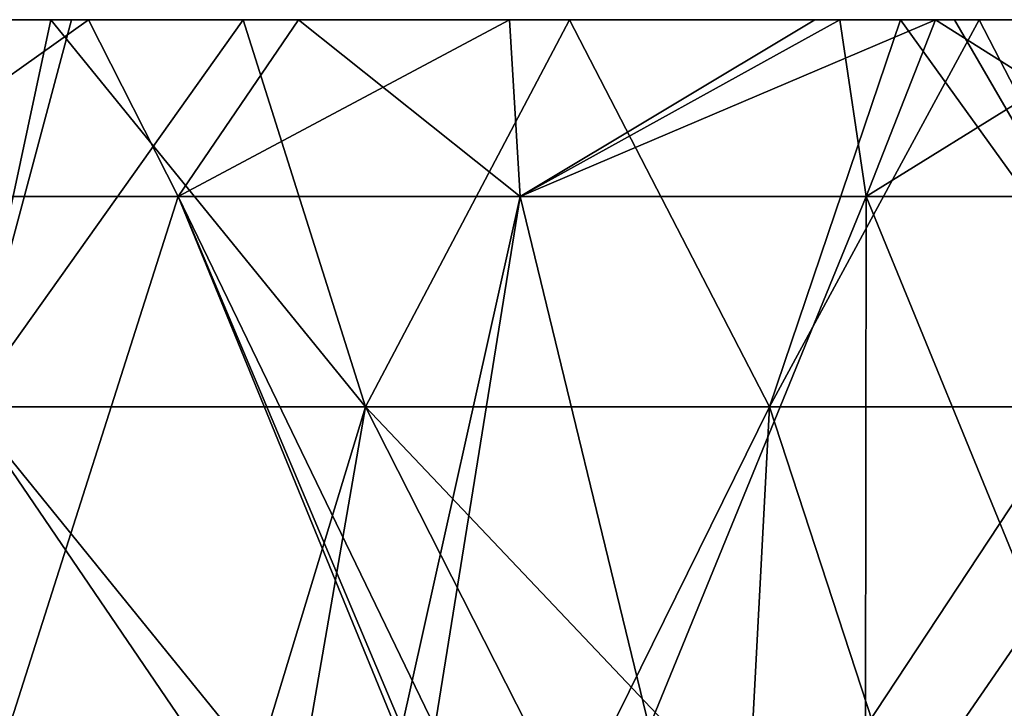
# Model space of a CAD drawing. Header units: inches. Extents: x -3.56 to 3.56, y -0.38 to 0.62.
# Tile 106 of 256: x -1.29 to -1.11, y 0.5 to 0.62. Entities that reach past the tile are written whole.
import ezdxf

# ---------------------------------------------------------------- set-up
doc = ezdxf.new("R2010")
doc.units = ezdxf.units.IN
doc.header["$LTSCALE"] = 65.185185
doc.header["$MEASUREMENT"] = 0
for name, color, linetype in [('16', 7, 'CONTINUOUS'), ('17', 7, 'CONTINUOUS'), ('3', 7, 'CONTINUOUS'), ('4', 7, 'CONTINUOUS'), ('5', 7, 'CONTINUOUS'), ('6', 7, 'CONTINUOUS'), ('7', 7, 'CONTINUOUS')]:
    doc.layers.add(name, color=color, linetype=linetype)

msp = doc.modelspace()

# ---------------------------------------------------------------- linework, layer by layer
at = {"layer": '16', "color": 13, "linetype": 'Continuous', "true_color": 0xd67263}
for points in [[(-1.31427, 0.625, -2.5218), (-1.27616, 0.625, -2.54131), (-1.32011, 0.59375, -2.554), (-1.31427, 0.625, -2.5218)], [(-1.27616, 0.625, -2.54131), (-1.26033, 0.59375, -2.58403), (-1.32011, 0.59375, -2.554), (-1.27616, 0.625, -2.54131)], [(-1.27616, 0.625, -2.54131), (-1.23907, 0.625, -2.5596), (-1.26033, 0.59375, -2.58403), (-1.27616, 0.625, -2.54131)], [(-1.23907, 0.625, -2.5596), (-1.20177, 0.625, -2.57733), (-1.26033, 0.59375, -2.58403), (-1.23907, 0.625, -2.5596)], [(-1.20177, 0.625, -2.57733), (-1.19986, 0.59375, -2.61266), (-1.26033, 0.59375, -2.58403), (-1.20177, 0.625, -2.57733)], [(-1.20177, 0.625, -2.57733), (-1.14778, 0.625, -2.60182), (-1.19986, 0.59375, -2.61266), (-1.20177, 0.625, -2.57733)], [(-1.14778, 0.625, -2.60182), (-1.12647, 0.625, -2.61112), (-1.19986, 0.59375, -2.61266), (-1.14778, 0.625, -2.60182)], [(-1.12647, 0.625, -2.61112), (-1.13874, 0.59375, -2.63987), (-1.19986, 0.59375, -2.61266), (-1.12647, 0.625, -2.61112)], [(-1.12647, 0.625, -2.61112), (-1.08838, 0.625, -2.62722), (-1.13874, 0.59375, -2.63987), (-1.12647, 0.625, -2.61112)], [(-1.08838, 0.625, -2.62722), (-1.077, 0.59375, -2.66565), (-1.13874, 0.59375, -2.63987), (-1.08838, 0.625, -2.62722)]]:
    msp.add_3dface(points, dxfattribs=at)
at = {"layer": '17', "color": 13, "linetype": 'Continuous', "true_color": 0xd67263}
for points in [[(-1.27616, 0.625, 2.54131), (-1.31046, 0.625, 2.52378), (-1.32011, 0.59375, 2.554), (-1.27616, 0.625, 2.54131)], [(-1.27616, 0.625, 2.54131), (-1.32011, 0.59375, 2.554), (-1.26033, 0.59375, 2.58403), (-1.27616, 0.625, 2.54131)], [(-1.23907, 0.625, 2.5596), (-1.27616, 0.625, 2.54131), (-1.26033, 0.59375, 2.58403), (-1.23907, 0.625, 2.5596)], [(-1.23907, 0.625, 2.5596), (-1.26033, 0.59375, 2.58403), (-1.19986, 0.59375, 2.61266), (-1.23907, 0.625, 2.5596)], [(-1.20177, 0.625, 2.57733), (-1.23907, 0.625, 2.5596), (-1.19986, 0.59375, 2.61266), (-1.20177, 0.625, 2.57733)], [(-1.14335, 0.625, 2.60377), (-1.20177, 0.625, 2.57733), (-1.19986, 0.59375, 2.61266), (-1.14335, 0.625, 2.60377)], [(-1.14335, 0.625, 2.60377), (-1.19986, 0.59375, 2.61266), (-1.13874, 0.59375, 2.63987), (-1.14335, 0.625, 2.60377)], [(-1.12647, 0.625, 2.61112), (-1.14335, 0.625, 2.60377), (-1.13874, 0.59375, 2.63987), (-1.12647, 0.625, 2.61112)], [(-1.12647, 0.625, 2.61112), (-1.13874, 0.59375, 2.63987), (-1.077, 0.59375, 2.66565), (-1.12647, 0.625, 2.61112)], [(-1.08838, 0.625, 2.62722), (-1.12647, 0.625, 2.61112), (-1.077, 0.59375, 2.66565), (-1.08838, 0.625, 2.62722)]]:
    msp.add_3dface(points, dxfattribs=at)
at = {"layer": '3', "color": 13, "linetype": 'Continuous', "true_color": 0xd67263}
for points in [[(-1.30593, 0.625, -2.34885), (-1.2975, 0.55657, -2.35354), (-1.28284, 0.625, -2.36155), (-1.30593, 0.625, -2.34885)], [(-1.2975, 0.55657, -2.35354), (-1.22719, 0.55657, -2.39095), (-1.28284, 0.625, -2.36155), (-1.2975, 0.55657, -2.35354)], [(-1.28284, 0.625, -2.36155), (-1.22719, 0.55657, -2.39095), (-1.24885, 0.625, -2.37971), (-1.28284, 0.625, -2.36155)], [(-1.24885, 0.625, -2.37971), (-1.22719, 0.55657, -2.39095), (-1.19117, 0.625, -2.4091), (-1.24885, 0.625, -2.37971)], [(-1.22719, 0.55657, -2.39095), (-1.1558, 0.55657, -2.42627), (-1.19117, 0.625, -2.4091), (-1.22719, 0.55657, -2.39095)], [(-1.19117, 0.625, -2.4091), (-1.1558, 0.55657, -2.42627), (-1.13266, 0.625, -2.43714), (-1.19117, 0.625, -2.4091)], [(-1.1558, 0.55657, -2.42627), (-1.08339, 0.55657, -2.45945), (-1.13266, 0.625, -2.43714), (-1.1558, 0.55657, -2.42627)], [(-1.13266, 0.625, -2.43714), (-1.08339, 0.55657, -2.45945), (-1.12312, 0.625, -2.44154), (-1.13266, 0.625, -2.43714)], [(-1.12312, 0.625, -2.44154), (-1.08339, 0.55657, -2.45945), (-1.07337, 0.625, -2.46381), (-1.12312, 0.625, -2.44154)], [(-1.3061, 0.48525, -2.34875), (-1.24887, 0.48525, -2.37968), (-1.2975, 0.55657, -2.35354), (-1.3061, 0.48525, -2.34875)], [(-1.24887, 0.48525, -2.37968), (-1.2396, 0.48525, -2.38452), (-1.2975, 0.55657, -2.35354), (-1.24887, 0.48525, -2.37968)], [(-1.2975, 0.55657, -2.35354), (-1.2396, 0.48525, -2.38452), (-1.22719, 0.55657, -2.39095), (-1.2975, 0.55657, -2.35354)], [(-1.2396, 0.48525, -2.38452), (-1.19096, 0.48525, -2.40919), (-1.22719, 0.55657, -2.39095), (-1.2396, 0.48525, -2.38452)], [(-1.19096, 0.48525, -2.40919), (-1.15955, 0.48525, -2.42448), (-1.22719, 0.55657, -2.39095), (-1.19096, 0.48525, -2.40919)], [(-1.22719, 0.55657, -2.39095), (-1.15955, 0.48525, -2.42448), (-1.1558, 0.55657, -2.42627), (-1.22719, 0.55657, -2.39095)], [(-1.15955, 0.48525, -2.42448), (-1.13247, 0.48525, -2.43725), (-1.1558, 0.55657, -2.42627), (-1.15955, 0.48525, -2.42448)], [(-1.1558, 0.55657, -2.42627), (-1.13247, 0.48525, -2.43725), (-1.08339, 0.55657, -2.45945), (-1.1558, 0.55657, -2.42627)], [(-1.13247, 0.48525, -2.43725), (-1.07944, 0.48525, -2.46119), (-1.08339, 0.55657, -2.45945), (-1.13247, 0.48525, -2.43725)]]:
    msp.add_3dface(points, dxfattribs=at)
at = {"layer": '4', "color": 13, "linetype": 'Continuous', "true_color": 0xd67263}
for points in [[(-1.27918, 0.625, 2.36353), (-1.2975, 0.55657, 2.35354), (-1.30593, 0.625, 2.34885), (-1.27918, 0.625, 2.36353)], [(-1.22719, 0.55657, 2.39095), (-1.2975, 0.55657, 2.35354), (-1.24885, 0.625, 2.37971), (-1.22719, 0.55657, 2.39095)], [(-1.24885, 0.625, 2.37971), (-1.2975, 0.55657, 2.35354), (-1.27918, 0.625, 2.36353), (-1.24885, 0.625, 2.37971)], [(-1.19117, 0.625, 2.4091), (-1.22719, 0.55657, 2.39095), (-1.24885, 0.625, 2.37971), (-1.19117, 0.625, 2.4091)], [(-1.1558, 0.55657, 2.42627), (-1.22719, 0.55657, 2.39095), (-1.19117, 0.625, 2.4091), (-1.1558, 0.55657, 2.42627)], [(-1.13266, 0.625, 2.43714), (-1.1558, 0.55657, 2.42627), (-1.19117, 0.625, 2.4091), (-1.13266, 0.625, 2.43714)], [(-1.08339, 0.55657, 2.45945), (-1.1558, 0.55657, 2.42627), (-1.11874, 0.625, 2.44355), (-1.08339, 0.55657, 2.45945)], [(-1.11874, 0.625, 2.44355), (-1.1558, 0.55657, 2.42627), (-1.13266, 0.625, 2.43714), (-1.11874, 0.625, 2.44355)], [(-1.07337, 0.625, 2.46381), (-1.08339, 0.55657, 2.45945), (-1.11874, 0.625, 2.44355), (-1.07337, 0.625, 2.46381)], [(-1.24887, 0.48525, 2.37968), (-1.3061, 0.48525, 2.34875), (-1.2975, 0.55657, 2.35354), (-1.24887, 0.48525, 2.37968)], [(-1.22719, 0.55657, 2.39095), (-1.24887, 0.48525, 2.37968), (-1.2975, 0.55657, 2.35354), (-1.22719, 0.55657, 2.39095)], [(-1.2396, 0.48525, 2.38452), (-1.24887, 0.48525, 2.37968), (-1.22719, 0.55657, 2.39095), (-1.2396, 0.48525, 2.38452)], [(-1.19096, 0.48525, 2.40919), (-1.2396, 0.48525, 2.38452), (-1.22719, 0.55657, 2.39095), (-1.19096, 0.48525, 2.40919)], [(-1.1558, 0.55657, 2.42627), (-1.19096, 0.48525, 2.40919), (-1.22719, 0.55657, 2.39095), (-1.1558, 0.55657, 2.42627)], [(-1.15955, 0.48525, 2.42448), (-1.19096, 0.48525, 2.40919), (-1.1558, 0.55657, 2.42627), (-1.15955, 0.48525, 2.42448)], [(-1.13247, 0.48525, 2.43725), (-1.15955, 0.48525, 2.42448), (-1.1558, 0.55657, 2.42627), (-1.13247, 0.48525, 2.43725)], [(-1.08339, 0.55657, 2.45945), (-1.13247, 0.48525, 2.43725), (-1.1558, 0.55657, 2.42627), (-1.08339, 0.55657, 2.45945)], [(-1.07944, 0.48525, 2.46119), (-1.13247, 0.48525, 2.43725), (-1.08339, 0.55657, 2.45945), (-1.07944, 0.48525, 2.46119)]]:
    msp.add_3dface(points, dxfattribs=at)
at = {"layer": '5', "color": 13, "linetype": 'Continuous', "true_color": 0xd67263}
for points in [[(-1.30593, 0.625, -2.34885), (-1.28284, 0.625, -2.36155), (-1.3581, 0.625, -2.36137), (-1.30593, 0.625, -2.34885)], [(-1.3581, 0.625, -2.36137), (-1.28284, 0.625, -2.36155), (-1.32376, 0.625, -2.44145), (-1.3581, 0.625, -2.36137)], [(-1.27918, 0.625, 2.36353), (-1.30593, 0.625, 2.34885), (-1.35463, 0.625, 2.36335), (-1.27918, 0.625, 2.36353)], [(-1.32001, 0.625, 2.44343), (-1.27918, 0.625, 2.36353), (-1.35463, 0.625, 2.36335), (-1.32001, 0.625, 2.44343)], [(-1.32376, 0.625, -2.44145), (-1.28284, 0.625, -2.36155), (-1.25686, 0.625, -2.44145), (-1.32376, 0.625, -2.44145)], [(-1.32376, 0.625, -2.44145), (-1.25686, 0.625, -2.44145), (-1.31427, 0.625, -2.5218), (-1.32376, 0.625, -2.44145)], [(-1.27918, 0.625, 2.36353), (-1.32001, 0.625, 2.44343), (-1.25289, 0.625, 2.44343), (-1.27918, 0.625, 2.36353)], [(-1.32001, 0.625, 2.44343), (-1.31046, 0.625, 2.52378), (-1.25289, 0.625, 2.44343), (-1.32001, 0.625, 2.44343)], [(-1.31427, 0.625, -2.5218), (-1.25686, 0.625, -2.44145), (-1.23715, 0.625, -2.52153), (-1.31427, 0.625, -2.5218)], [(-1.31427, 0.625, -2.5218), (-1.23715, 0.625, -2.52153), (-1.27616, 0.625, -2.54131), (-1.31427, 0.625, -2.5218)], [(-1.27616, 0.625, 2.54131), (-1.23907, 0.625, 2.5596), (-1.31046, 0.625, 2.52378), (-1.27616, 0.625, 2.54131)], [(-1.31046, 0.625, 2.52378), (-1.23907, 0.625, 2.5596), (-1.23303, 0.625, 2.52351), (-1.31046, 0.625, 2.52378)], [(-1.31046, 0.625, 2.52378), (-1.23303, 0.625, 2.52351), (-1.25289, 0.625, 2.44343), (-1.31046, 0.625, 2.52378)], [(-1.28284, 0.625, -2.36155), (-1.24885, 0.625, -2.37971), (-1.25686, 0.625, -2.44145), (-1.28284, 0.625, -2.36155)], [(-1.24885, 0.625, 2.37971), (-1.27918, 0.625, 2.36353), (-1.25289, 0.625, 2.44343), (-1.24885, 0.625, 2.37971)], [(-1.27616, 0.625, -2.54131), (-1.23715, 0.625, -2.52153), (-1.23907, 0.625, -2.5596), (-1.27616, 0.625, -2.54131)], [(-1.24885, 0.625, -2.37971), (-1.19117, 0.625, -2.4091), (-1.25686, 0.625, -2.44145), (-1.24885, 0.625, -2.37971)], [(-1.25686, 0.625, -2.44145), (-1.19117, 0.625, -2.4091), (-1.18997, 0.625, -2.44145), (-1.25686, 0.625, -2.44145)], [(-1.25686, 0.625, -2.44145), (-1.18997, 0.625, -2.44145), (-1.23715, 0.625, -2.52153), (-1.25686, 0.625, -2.44145)], [(-1.24885, 0.625, 2.37971), (-1.25289, 0.625, 2.44343), (-1.18578, 0.625, 2.44343), (-1.24885, 0.625, 2.37971)], [(-1.25289, 0.625, 2.44343), (-1.23303, 0.625, 2.52351), (-1.18578, 0.625, 2.44343), (-1.25289, 0.625, 2.44343)], [(-1.19117, 0.625, 2.4091), (-1.24885, 0.625, 2.37971), (-1.18578, 0.625, 2.44343), (-1.19117, 0.625, 2.4091)], [(-1.23907, 0.625, 2.5596), (-1.20177, 0.625, 2.57733), (-1.23303, 0.625, 2.52351), (-1.23907, 0.625, 2.5596)], [(-1.23907, 0.625, -2.5596), (-1.23715, 0.625, -2.52153), (-1.20177, 0.625, -2.57733), (-1.23907, 0.625, -2.5596)], [(-1.23715, 0.625, -2.52153), (-1.18997, 0.625, -2.44145), (-1.16017, 0.625, -2.52153), (-1.23715, 0.625, -2.52153)], [(-1.23715, 0.625, -2.52153), (-1.16017, 0.625, -2.52153), (-1.20177, 0.625, -2.57733), (-1.23715, 0.625, -2.52153)], [(-1.23303, 0.625, 2.52351), (-1.20177, 0.625, 2.57733), (-1.15572, 0.625, 2.52351), (-1.23303, 0.625, 2.52351)], [(-1.23303, 0.625, 2.52351), (-1.15572, 0.625, 2.52351), (-1.18578, 0.625, 2.44343), (-1.23303, 0.625, 2.52351)], [(-1.20177, 0.625, 2.57733), (-1.14335, 0.625, 2.60377), (-1.15572, 0.625, 2.52351), (-1.20177, 0.625, 2.57733)], [(-1.20177, 0.625, -2.57733), (-1.16017, 0.625, -2.52153), (-1.14778, 0.625, -2.60182), (-1.20177, 0.625, -2.57733)], [(-1.19117, 0.625, -2.4091), (-1.13266, 0.625, -2.43714), (-1.18997, 0.625, -2.44145), (-1.19117, 0.625, -2.4091)], [(-1.13266, 0.625, 2.43714), (-1.19117, 0.625, 2.4091), (-1.18578, 0.625, 2.44343), (-1.13266, 0.625, 2.43714)], [(-1.13266, 0.625, -2.43714), (-1.12312, 0.625, -2.44154), (-1.18997, 0.625, -2.44145), (-1.13266, 0.625, -2.43714)], [(-1.18997, 0.625, -2.44145), (-1.12312, 0.625, -2.44154), (-1.16017, 0.625, -2.52153), (-1.18997, 0.625, -2.44145)], [(-1.11874, 0.625, 2.44355), (-1.13266, 0.625, 2.43714), (-1.18578, 0.625, 2.44343), (-1.11874, 0.625, 2.44355)], [(-1.15572, 0.625, 2.52351), (-1.11874, 0.625, 2.44355), (-1.18578, 0.625, 2.44343), (-1.15572, 0.625, 2.52351)], [(-1.16017, 0.625, -2.52153), (-1.12312, 0.625, -2.44154), (-1.08318, 0.625, -2.52153), (-1.16017, 0.625, -2.52153)], [(-1.16017, 0.625, -2.52153), (-1.08318, 0.625, -2.52153), (-1.14778, 0.625, -2.60182), (-1.16017, 0.625, -2.52153)], [(-1.11874, 0.625, 2.44355), (-1.15572, 0.625, 2.52351), (-1.07841, 0.625, 2.52351), (-1.11874, 0.625, 2.44355)], [(-1.15572, 0.625, 2.52351), (-1.14335, 0.625, 2.60377), (-1.07841, 0.625, 2.52351), (-1.15572, 0.625, 2.52351)], [(-1.14778, 0.625, -2.60182), (-1.08318, 0.625, -2.52153), (-1.06857, 0.625, -2.60161), (-1.14778, 0.625, -2.60182)], [(-1.14778, 0.625, -2.60182), (-1.06857, 0.625, -2.60161), (-1.12647, 0.625, -2.61112), (-1.14778, 0.625, -2.60182)], [(-1.12647, 0.625, 2.61112), (-1.08838, 0.625, 2.62722), (-1.14335, 0.625, 2.60377), (-1.12647, 0.625, 2.61112)], [(-1.14335, 0.625, 2.60377), (-1.08838, 0.625, 2.62722), (-1.06362, 0.625, 2.60359), (-1.14335, 0.625, 2.60377)], [(-1.14335, 0.625, 2.60377), (-1.06362, 0.625, 2.60359), (-1.07841, 0.625, 2.52351), (-1.14335, 0.625, 2.60377)], [(-1.12647, 0.625, -2.61112), (-1.06857, 0.625, -2.60161), (-1.08838, 0.625, -2.62722), (-1.12647, 0.625, -2.61112)], [(-1.12312, 0.625, -2.44154), (-1.07337, 0.625, -2.46381), (-1.08318, 0.625, -2.52153), (-1.12312, 0.625, -2.44154)], [(-1.07337, 0.625, 2.46381), (-1.11874, 0.625, 2.44355), (-1.07841, 0.625, 2.52351), (-1.07337, 0.625, 2.46381)]]:
    msp.add_3dface(points, dxfattribs=at)
at = {"layer": '6', "color": 13, "linetype": 'Continuous', "true_color": 0xd67263}
for points in [[(-1.26033, 0.59375, -2.58403), (-1.29017, 0.5, -2.56924), (-1.32011, 0.59375, -2.554), (-1.26033, 0.59375, -2.58403)], [(-1.22076, 0.5, -2.60295), (-1.29017, 0.5, -2.56924), (-1.26033, 0.59375, -2.58403), (-1.22076, 0.5, -2.60295)], [(-1.19986, 0.59375, -2.61266), (-1.22076, 0.5, -2.60295), (-1.26033, 0.59375, -2.58403), (-1.19986, 0.59375, -2.61266)], [(-1.21497, 0.5, -2.60566), (-1.22076, 0.5, -2.60295), (-1.19986, 0.59375, -2.61266), (-1.21497, 0.5, -2.60566)], [(-1.17705, 0.5, -2.62301), (-1.21497, 0.5, -2.60566), (-1.19986, 0.59375, -2.61266), (-1.17705, 0.5, -2.62301)], [(-1.13874, 0.59375, -2.63987), (-1.17705, 0.5, -2.62301), (-1.19986, 0.59375, -2.61266), (-1.13874, 0.59375, -2.63987)], [(-1.13884, 0.5, -2.63982), (-1.17705, 0.5, -2.62301), (-1.13874, 0.59375, -2.63987), (-1.13884, 0.5, -2.63982)], [(-1.10033, 0.5, -2.65609), (-1.13884, 0.5, -2.63982), (-1.077, 0.59375, -2.66565), (-1.10033, 0.5, -2.65609)], [(-1.077, 0.59375, -2.66565), (-1.13884, 0.5, -2.63982), (-1.13874, 0.59375, -2.63987), (-1.077, 0.59375, -2.66565)]]:
    msp.add_3dface(points, dxfattribs=at)
at = {"layer": '7', "color": 13, "linetype": 'Continuous', "true_color": 0xd67263}
for points in [[(-1.32011, 0.59375, 2.554), (-1.29017, 0.5, 2.56924), (-1.26033, 0.59375, 2.58403), (-1.32011, 0.59375, 2.554)], [(-1.29017, 0.5, 2.56924), (-1.22188, 0.5, 2.60243), (-1.26033, 0.59375, 2.58403), (-1.29017, 0.5, 2.56924)], [(-1.22188, 0.5, 2.60243), (-1.21497, 0.5, 2.60566), (-1.26033, 0.59375, 2.58403), (-1.22188, 0.5, 2.60243)], [(-1.26033, 0.59375, 2.58403), (-1.21497, 0.5, 2.60566), (-1.19986, 0.59375, 2.61266), (-1.26033, 0.59375, 2.58403)], [(-1.21497, 0.5, 2.60566), (-1.17705, 0.5, 2.62301), (-1.19986, 0.59375, 2.61266), (-1.21497, 0.5, 2.60566)], [(-1.19986, 0.59375, 2.61266), (-1.17705, 0.5, 2.62301), (-1.13874, 0.59375, 2.63987), (-1.19986, 0.59375, 2.61266)], [(-1.17705, 0.5, 2.62301), (-1.13884, 0.5, 2.63982), (-1.13874, 0.59375, 2.63987), (-1.17705, 0.5, 2.62301)], [(-1.13884, 0.5, 2.63982), (-1.10033, 0.5, 2.65609), (-1.13874, 0.59375, 2.63987), (-1.13884, 0.5, 2.63982)], [(-1.13874, 0.59375, 2.63987), (-1.10033, 0.5, 2.65609), (-1.077, 0.59375, 2.66565), (-1.13874, 0.59375, 2.63987)]]:
    msp.add_3dface(points, dxfattribs=at)

doc.saveas('drawing.dxf')
